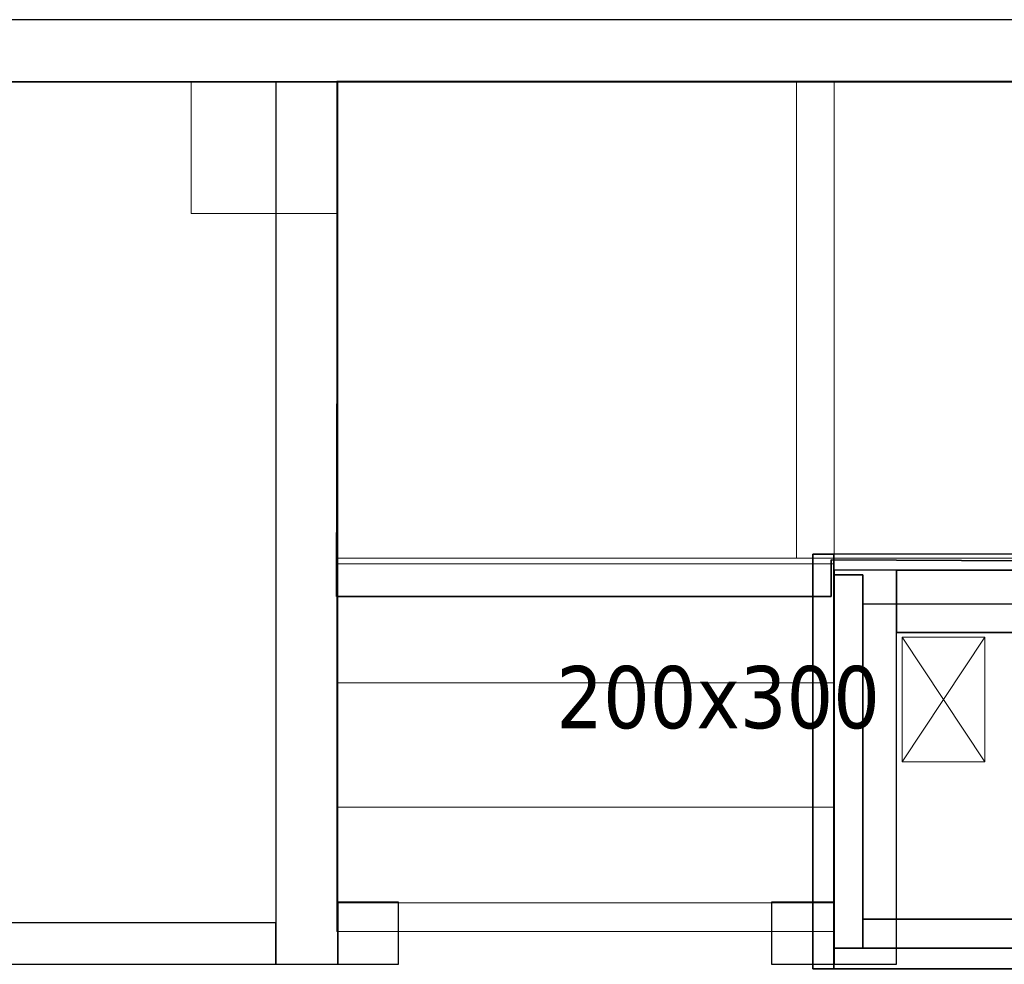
# Model space of a CAD drawing. Header units: metres. Extents: x 391.1 to 430.4, y 12.7 to 28.4.
# Tile 162 of 169: x 410.1 to 412.4, y 26 to 28.2. Entities that reach past the tile are written whole.
import ezdxf

# ---------------------------------------------------------------- set-up
doc = ezdxf.new("R2010")
doc.units = ezdxf.units.M
doc.layers.add('01_SUELOS', color=7, linetype='Continuous', lineweight=25, true_color=0x007f00)
for name, color, linetype, lineweight in [('A-COLS-____-MCUT', 7, 'Continuous', 18), ('A-COLS-____-OTLN', 7, 'Continuous', 18), ('A-WALL-____-MCUT', 7, 'Continuous', 25), ('A-WALL-____-OTLN', 7, 'Continuous', 25), ('M-HVAC-DUCT-IDEN', 7, 'Continuous', 30), ('M-HVAC-DUCT-OTLN', 7, 'Continuous', 18), ('S-STRS-____-OTLN', 7, 'Continuous', 18)]:
    doc.layers.add(name, color=color, linetype=linetype, lineweight=lineweight)
doc.styles.add('Tahoma_2', font='tahoma.ttf', dxfattribs={"height": 0.15})

# ---------------------------------------------------------------- blocks, each defined once
blk = doc.blocks.new('Family - Peldaño final-153578-02_CLI_AIRE_P0')
at = {"layer": 'S-STRS-____-OTLN', "color": 253, "true_color": 0xaaaaaa}
for p, q in [((1.1998, 2.0879), (0, 2.0879)), ((0, 2.0879), (1.1998, 2.0879)), ((0, 2.0879), (0, 0.9379)), ((0, 0.9379), (0, 2.0879)), ((1.1998, 2.0879), (0, 2.0879)), ((0, 2.0879), (1.1998, 2.0879)), ((0, 2.0879), (0, 0.9379)), ((0, 0.9379), (0, 2.0879)), ((1.109, 0.9379), (1.109, 2.0879)), ((1.109, 2.0879), (3.7856, 2.0879)), ((1.699, 2.0879), (1.109, 2.0879)), ((1.1998, 0.9379), (1.1998, 2.0879)), ((1.1998, 2.0879), (1.1998, 0.9379)), ((1.699, 2.0879), (1.1998, 2.0879)), ((1.1998, 2.0879), (1.699, 2.0879)), ((1.1998, 2.0879), (1.1998, 0.9379)), ((1.1998, 0.9379), (1.1998, 2.0879)), ((1.1998, 0.9379), (1.1998, 2.0879)), ((1.1998, 2.0879), (1.1998, 0.9379)), ((0, 0.9379), (1.1998, 0.9379)), ((1.1998, 0.9379), (0, 0.9379)), ((0, 0.9379), (1.1998, 0.9379)), ((1.1998, 0.9379), (0, 0.9379)), ((1.1998, 0.9379), (0, 0.9379)), ((0, 0.9379), (1.1998, 0.9379)), ((0, 0.9379), (0, 0.6379)), ((0, 0.6379), (0, 0.9379)), ((0, 0.9379), (0, 0.9245)), ((0, 0.6379), (0, 0.9379)), ((0, 0.9379), (1.1998, 0.9379)), ((1.1998, 0.9379), (0, 0.9379)), ((1.109, 0.9379), (3.7856, 0.9379)), ((1.699, 0.9379), (1.109, 0.9379)), ((1.1998, 0.9379), (1.699, 0.9379)), ((1.699, 0.9379), (1.1998, 0.9379)), ((1.1998, 0.6379), (1.1998, 0.9379)), ((1.1998, 0.9379), (1.1998, 0.6379)), ((1.1998, 0.9245), (1.1998, 0.9379)), ((1.1998, 0.9379), (1.1998, 0.6379)), ((0, 0.9245), (0, 0.1075)), ((1.1998, 0.9245), (0, 0.9245)), ((1.1998, 0.1075), (1.1998, 0.9245)), ((0, 0.6379), (1.1998, 0.6379)), ((1.1998, 0.6379), (0, 0.6379)), ((1.1998, 0.6379), (0, 0.6379)), ((0, 0.6379), (1.1998, 0.6379)), ((0, 0.6379), (0, 0.3379)), ((0, 0.3379), (0, 0.6379)), ((0, 0.3379), (0, 0.6379)), ((1.1998, 0.6379), (0, 0.6379)), ((1.1998, 0.6379), (0, 0.6379)), ((1.1998, 0.3379), (1.1998, 0.6379)), ((1.1998, 0.6379), (1.1998, 0.3379)), ((1.1998, 0.6379), (1.1998, 0.3379)), ((1.1998, 0.3379), (0, 0.3379)), ((0, 0.3379), (1.1998, 0.3379)), ((0, 0.3379), (0, 0.0379)), ((0, 0.0379), (0, 0.3379)), ((0, 0.3379), (1.1998, 0.3379)), ((1.1998, 0.3379), (0, 0.3379)), ((0, 0.3379), (0, 0.0379)), ((1.1998, 0.3379), (0, 0.3379)), ((1.1998, 0.3379), (0, 0.3379)), ((1.1998, 0.0379), (1.1998, 0.3379)), ((1.1998, 0.3379), (1.1998, 0.0379)), ((1.1998, 0.0379), (1.1998, 0.3379)), ((0, 0.1075), (0, 0.0379)), ((1.1998, 0.1075), (0, 0.1075)), ((1.1998, 0.0379), (1.1998, 0.1075)), ((0, 0.0379), (1.1998, 0.0379)), ((1.1998, 0.0379), (0, 0.0379)), ((0, 0.0379), (1.1998, 0.0379)), ((1.1998, 0.0379), (0, 0.0379))]:
    blk.add_line(p, q, dxfattribs=at)
blk = doc.blocks.new('Family - Envans PB-155395-02_CLI_AIRE_P0')
at = {"layer": 'A-WALL-____-MCUT', "color": 253, "true_color": 0xaaaaaa}
for p, q in [((0.1512, 0.15), (0, 0.15)), ((0, 0.15), (0, 0)), ((0.1512, 0), (0.1512, 0.15)), ((0, 0), (0.1512, 0))]:
    blk.add_line(p, q, dxfattribs=at)
at = {"layer": 'A-WALL-____-OTLN', "color": 253, "true_color": 0xaaaaaa}
for p, q in [((0.1512, 0.15), (0, 0.15)), ((0, 0.15), (0, 0)), ((0.1512, 0), (0.1512, 0.15)), ((0, 0), (0.1512, 0))]:
    blk.add_line(p, q, dxfattribs=at)
at = {"layer": 'A-WALL-____-OTLN', "color": 253, "lineweight": 18, "true_color": 0xaaaaaa}
blk.add_line((0, 0), (0.2957, 0), dxfattribs=at)
blk = doc.blocks.new('Family - Envans PB-155415-02_CLI_AIRE_P0')
at = {"layer": 'A-WALL-____-MCUT', "color": 253, "true_color": 0xaaaaaa}
for p, q in [((0.9849, 0.12), (0.05, 0.12)), ((0.05, 0.12), (0.05, 0.05)), ((0.9849, 0.05), (0.9849, 0.12)), ((1.4949, 0.12), (1.1049, 0.12)), ((1.1049, 0.12), (1.1049, 0.05)), ((1.4949, 0.05), (1.4949, 0.12)), ((0, 0.05), (0, 0)), ((0.05, 0.05), (0, 0.05)), ((1.1049, 0.05), (0.9849, 0.05)), ((1.5649, 0.05), (1.4949, 0.05)), ((1.5649, 0), (1.5649, 0.05)), ((0, 0), (1.5649, 0))]:
    blk.add_line(p, q, dxfattribs=at)
at = {"layer": 'A-WALL-____-OTLN', "color": 253, "true_color": 0xaaaaaa}
for p, q in [((0.05, 0.12), (0.05, 0.05)), ((0.9849, 0.12), (0.05, 0.12)), ((0.9849, 0.05), (0.9849, 0.12)), ((1.1049, 0.12), (1.1049, 0.05)), ((1.4949, 0.12), (1.1049, 0.12)), ((1.4949, 0.05), (1.4949, 0.12)), ((0, 0.05), (0, 0)), ((0.05, 0.05), (0, 0.05)), ((1.1049, 0.05), (0.9849, 0.05)), ((1.5649, 0.05), (1.4949, 0.05)), ((1.5649, 0), (1.5649, 0.05)), ((0, 0), (1.5649, 0))]:
    blk.add_line(p, q, dxfattribs=at)
at = {"layer": 'A-WALL-____-OTLN', "color": 253, "lineweight": 18, "true_color": 0xaaaaaa}
blk.add_line((0, 0), (1.6149, 0), dxfattribs=at)
blk = doc.blocks.new('Family - Pilar PB-155555-02_CLI_AIRE_P0')
at = {"layer": 'A-COLS-____-MCUT', "color": 253, "true_color": 0xaaaaaa}
for p, q in [((0.3541, 0.3175), (0, 0.3175)), ((0, 0.3175), (0, 0)), ((0.3541, 0), (0.3541, 0.3175)), ((0, 0), (0.3541, 0))]:
    blk.add_line(p, q, dxfattribs=at)
at = {"layer": 'A-COLS-____-OTLN', "color": 253, "true_color": 0xaaaaaa}
for p, q in [((0.3541, 0.3175), (0, 0.3175)), ((0, 0.3175), (0, 0)), ((0.3541, 0), (0.3541, 0.3175)), ((0, 0), (0.3541, 0))]:
    blk.add_line(p, q, dxfattribs=at)
blk = doc.blocks.new('Family - Envans PB-155580-02_CLI_AIRE_P0')
at = {"layer": 'A-WALL-____-MCUT', "color": 253, "true_color": 0xaaaaaa}
for p, q in [((1.4449, 0.12), (0.07, 0.12)), ((0.07, 0.12), (0.07, 0.05)), ((1.4449, 0.05), (1.4449, 0.12)), ((0, 0.05), (0, 0)), ((1.5149, 0.05), (0, 0.05)), ((0.07, 0.05), (1.4449, 0.05)), ((1.5149, 0), (1.5149, 0.05)), ((0, 0), (1.5149, 0))]:
    blk.add_line(p, q, dxfattribs=at)
at = {"layer": 'A-WALL-____-OTLN', "color": 253, "true_color": 0xaaaaaa}
for p, q in [((0.07, 0.05), (0.07, 0.12)), ((0.07, 0.12), (1.4449, 0.12)), ((1.4449, 0.12), (1.4449, 0.05)), ((0, 0.05), (1.5149, 0.05)), ((0, 0), (0, 0.05)), ((1.4449, 0.05), (0.07, 0.05)), ((1.5149, 0.05), (1.5149, 0)), ((1.5149, 0), (0, 0))]:
    blk.add_line(p, q, dxfattribs=at)
at = {"layer": 'A-WALL-____-OTLN', "color": 253, "lineweight": 18, "true_color": 0xaaaaaa}
blk.add_line((0, 0), (1.5149, 0), dxfattribs=at)
blk = doc.blocks.new('Family - Envans PB-155603-02_CLI_AIRE_P0')
at = {"layer": 'A-WALL-____-MCUT', "color": 253, "true_color": 0xaaaaaa}
for p, q in [((0.95, 0.12), (0.05, 0.12)), ((0.05, 0.12), (0.05, 0.05)), ((0.95, 0.05), (0.95, 0.12)), ((0, 0.05), (0, 0)), ((1, 0.05), (0, 0.05)), ((0.05, 0.05), (0.95, 0.05)), ((1, 0), (1, 0.05)), ((0, 0), (1, 0))]:
    blk.add_line(p, q, dxfattribs=at)
at = {"layer": 'A-WALL-____-OTLN', "color": 253, "true_color": 0xaaaaaa}
for p, q in [((0.05, 0.05), (0.05, 0.12)), ((0.05, 0.12), (0.95, 0.12)), ((0.95, 0.12), (0.95, 0.05)), ((0, 0.05), (1, 0.05)), ((0, 0), (0, 0.05)), ((0.95, 0.05), (0.05, 0.05)), ((1, 0.05), (1, 0)), ((1, 0), (0, 0))]:
    blk.add_line(p, q, dxfattribs=at)
at = {"layer": 'A-WALL-____-OTLN', "color": 253, "lineweight": 18, "true_color": 0xaaaaaa}
blk.add_line((0, 0), (1, 0), dxfattribs=at)
blk = doc.blocks.new('Family - Envans PB-155642-02_CLI_AIRE_P0')
at = {"layer": 'A-WALL-____-MCUT', "color": 253, "true_color": 0xaaaaaa}
for p, q in [((0.95, 0.15), (0, 0.15)), ((0, 0.15), (0, 0)), ((0.95, 0), (0.95, 0.15)), ((0, 0), (0.95, 0))]:
    blk.add_line(p, q, dxfattribs=at)
at = {"layer": 'A-WALL-____-OTLN', "color": 253, "true_color": 0xaaaaaa}
for p, q in [((0.95, 0.15), (0, 0.15)), ((0, 0.15), (0, 0)), ((0.95, 0), (0.95, 0.15)), ((0, 0), (0.95, 0))]:
    blk.add_line(p, q, dxfattribs=at)
at = {"layer": 'A-WALL-____-OTLN', "color": 253, "lineweight": 18, "true_color": 0xaaaaaa}
blk.add_line((0, 0), (0.95, 0), dxfattribs=at)
blk = doc.blocks.new('Family - Envans PB-155654-02_CLI_AIRE_P0')
at = {"layer": 'A-WALL-____-MCUT', "color": 253, "true_color": 0xaaaaaa}
for p, q in [((12.4075, 0.15), (0, 0.15)), ((0, 0), (14.0103, 0))]:
    blk.add_line(p, q, dxfattribs=at)
at = {"layer": 'A-WALL-____-OTLN', "color": 253, "true_color": 0xaaaaaa}
for p, q in [((12.4075, 0.15), (0, 0.15)), ((0, 0), (14.0103, 0))]:
    blk.add_line(p, q, dxfattribs=at)
at = {"layer": 'A-WALL-____-OTLN', "color": 253, "lineweight": 18, "true_color": 0xaaaaaa}
blk.add_line((0, 0), (14.0103, 0), dxfattribs=at)
blk = doc.blocks.new('Family - Envans PB-155745-02_CLI_AIRE_P0')
at = {"layer": 'A-WALL-____-MCUT', "color": 253, "true_color": 0xaaaaaa}
for p, q in [((0.8527, 0.1), (0, 0.1)), ((0, 0.1), (0, 0)), ((0.8527, 0), (0.8527, 0.1)), ((0, 0), (0.8527, 0))]:
    blk.add_line(p, q, dxfattribs=at)
at = {"layer": 'A-WALL-____-OTLN', "color": 253, "true_color": 0xaaaaaa}
for p, q in [((0.8527, 0.1), (0, 0.1)), ((0, 0.1), (0, 0)), ((0.8527, 0), (0.8527, 0.1)), ((0, 0), (0.8527, 0))]:
    blk.add_line(p, q, dxfattribs=at)
at = {"layer": 'A-WALL-____-OTLN', "color": 253, "lineweight": 18, "true_color": 0xaaaaaa}
blk.add_line((0, 0), (0.8527, 0), dxfattribs=at)
blk = doc.blocks.new('Family - Evans PB-155782-02_CLI_AIRE_P0')
at = {"layer": 'A-WALL-____-MCUT', "color": 253, "true_color": 0xaaaaaa}
for p, q in [((0, 0.15), (0, 0)), ((2.2488, 0.15), (0, 0.15)), ((2.2488, 0), (2.2488, 0.15)), ((0, 0), (2.2488, 0))]:
    blk.add_line(p, q, dxfattribs=at)
at = {"layer": 'A-WALL-____-OTLN', "color": 253, "true_color": 0xaaaaaa}
for p, q in [((0, 0), (0, 0.15)), ((0, 0.15), (2.2488, 0.15)), ((2.2488, 0.15), (2.2488, 0)), ((2.2488, 0), (0, 0))]:
    blk.add_line(p, q, dxfattribs=at)
blk = doc.blocks.new('Family - Envans PB-155860-02_CLI_AIRE_P0')
at = {"layer": 'A-WALL-____-MCUT', "color": 253, "true_color": 0xaaaaaa}
for p, q in [((0.1459, 0.15), (0, 0.15)), ((0, 0.15), (0, 0)), ((0.1459, 0), (0.1459, 0.15)), ((0, 0), (0.1459, 0))]:
    blk.add_line(p, q, dxfattribs=at)
at = {"layer": 'A-WALL-____-OTLN', "color": 253, "true_color": 0xaaaaaa}
for p, q in [((0.1459, 0.15), (0, 0.15)), ((0, 0.15), (0, 0)), ((0.1459, 0), (0.1459, 0.15)), ((0, 0), (0.1459, 0))]:
    blk.add_line(p, q, dxfattribs=at)
at = {"layer": 'A-WALL-____-OTLN', "color": 253, "lineweight": 18, "true_color": 0xaaaaaa}
blk.add_line((0, 0), (0.1459, 0), dxfattribs=at)
blk = doc.blocks.new('Family - Envans PB-155862-02_CLI_AIRE_P0')
at = {"layer": 'A-WALL-____-MCUT', "color": 253, "true_color": 0xaaaaaa}
for p, q in [((2.1275, 0.15), (0, 0.15)), ((0, 0.15), (0, 0)), ((2.1275, 0), (2.1275, 0.15)), ((0, 0), (2.1275, 0))]:
    blk.add_line(p, q, dxfattribs=at)
at = {"layer": 'A-WALL-____-OTLN', "color": 253, "true_color": 0xaaaaaa}
for p, q in [((2.1275, 0.15), (0, 0.15)), ((0, 0.15), (0, 0)), ((2.1275, 0), (2.1275, 0.15)), ((0, 0), (2.1275, 0))]:
    blk.add_line(p, q, dxfattribs=at)
at = {"layer": 'A-WALL-____-OTLN', "color": 253, "lineweight": 18, "true_color": 0xaaaaaa}
blk.add_line((0, 0), (2.1275, 0), dxfattribs=at)
blk = doc.blocks.new('Family - LONDR55-XX_ZZ-ARQ-CAA-M3D-Londres55-155971-02_CLI_AIRE_P0')
at = {"layer": '01_SUELOS', "color": 9, "true_color": 0xaad4aa}
for p, q in [((13.5014, 14.8776), (9.9473, 14.8776)), ((13.5014, 14.8776), (9.9473, 14.8776)), ((9.9473, 14.8776), (13.5014, 14.8776)), ((9.9473, 14.8776), (13.5014, 14.8776)), ((13.4979, 13.6368), (13.5014, 14.8776)), ((13.4979, 13.6368), (13.5014, 14.8776)), ((13.4979, 13.6368), (13.5014, 14.8776)), ((13.4979, 13.6368), (13.5014, 14.8776)), ((14.6914, 13.7251), (14.6914, 13.6368)), ((14.6914, 13.7251), (14.6914, 13.6368)), ((17.1901, 13.7155), (14.6914, 13.7251)), ((17.1901, 13.7155), (14.6914, 13.7251)), ((17.1901, 13.7155), (14.6914, 13.7251)), ((14.6914, 13.6368), (14.6914, 13.7251)), ((14.6914, 13.6368), (14.6914, 13.7251)), ((14.6914, 13.7251), (17.1901, 13.7155)), ((14.6914, 13.6368), (13.4979, 13.6368)), ((14.6914, 13.6368), (13.4979, 13.6368)), ((13.4979, 13.6368), (14.6914, 13.6368)), ((13.4979, 13.6368), (14.6914, 13.6368))]:
    blk.add_line(p, q, dxfattribs=at)
blk = doc.blocks.new('LONDR55-XX_ZZ-ARQ-CAA-M3D-Londres55_ifc-1-02_CLI_AIRE_P0')
at = {"layer": '01_SUELOS', "color": 253, "lineweight": 18, "true_color": 0xaaaaaa}
blk.add_blockref('Family - LONDR55-XX_ZZ-ARQ-CAA-M3D-Londres55-155971-02_CLI_AIRE_P0', (397.3291, 13.2006), dxfattribs=at)
at = {"layer": 'A-COLS-____-OTLN', "color": 253, "lineweight": 18, "true_color": 0xaaaaaa}
blk.add_blockref('Family - Pilar PB-155555-02_CLI_AIRE_P0', (410.4764, 27.7608), dxfattribs=at)
at = {"layer": 'A-WALL-____-OTLN', "color": 253, "lineweight": 18, "true_color": 0xaaaaaa}
for name, p, rotation in [('Family - Envans PB-155654-02_CLI_AIRE_P0', (421.2867, 28.2282), 180), ('Family - Envans PB-155862-02_CLI_AIRE_P0', (410.8306, 25.9508), 90), ('Family - Envans PB-155415-02_CLI_AIRE_P0', (413.5914, 26.9396), 180), ('Family - Envans PB-155603-02_CLI_AIRE_P0', (411.9764, 26.9396), 270), ('Family - Envans PB-155642-02_CLI_AIRE_P0', (412.1777, 25.9508), 90)]:
    blk.add_blockref(name, p, dxfattribs=dict(at, rotation=rotation))
for name, p in [('Family - Evans PB-155782-02_CLI_AIRE_P0', (412.1777, 26.7508)), ('Family - Envans PB-155860-02_CLI_AIRE_P0', (410.8306, 25.9508)), ('Family - Envans PB-155395-02_CLI_AIRE_P0', (411.8764, 25.9508)), ('Family - Envans PB-155745-02_CLI_AIRE_P0', (409.8279, 25.9508)), ('Family - Envans PB-155580-02_CLI_AIRE_P0', (412.0264, 25.9396))]:
    blk.add_blockref(name, p, dxfattribs=at)
at = {"layer": 'S-STRS-____-OTLN', "color": 253, "lineweight": 18, "true_color": 0xaaaaaa}
blk.add_blockref('Family - Peldaño final-153578-02_CLI_AIRE_P0', (410.8278, 25.9918), dxfattribs=at)

msp = doc.modelspace()

# ---------------------------------------------------------------- linework, layer by layer
at = {"layer": 'M-HVAC-DUCT-OTLN', "color": 1, "true_color": 0xff0000}
for p, q in [((412.1912, 26.7392), (412.3912, 26.7392)), ((412.1912, 26.4392), (412.1912, 26.7392)), ((412.3912, 26.4392), (412.1912, 26.7392)), ((412.1912, 26.4392), (412.3912, 26.7392)), ((412.3912, 26.7392), (412.3912, 26.4392)), ((412.3912, 26.4392), (412.1912, 26.4392))]:
    msp.add_line(p, q, dxfattribs=at)

# ---------------------------------------------------------------- block references
at = {"lineweight": 5}
msp.add_blockref('LONDR55-XX_ZZ-ARQ-CAA-M3D-Londres55_ifc-1-02_CLI_AIRE_P0', (0, 0), dxfattribs=at)

# ---------------------------------------------------------------- texts
at = {"layer": 'M-HVAC-DUCT-IDEN', "insert": (411.3577, 26.6701), "char_height": 0.15, "width": 0.913924, "attachment_point": 1, "style": 'Tahoma_2'}
msp.add_mtext('200x300', dxfattribs=at)

doc.saveas('drawing.dxf')
